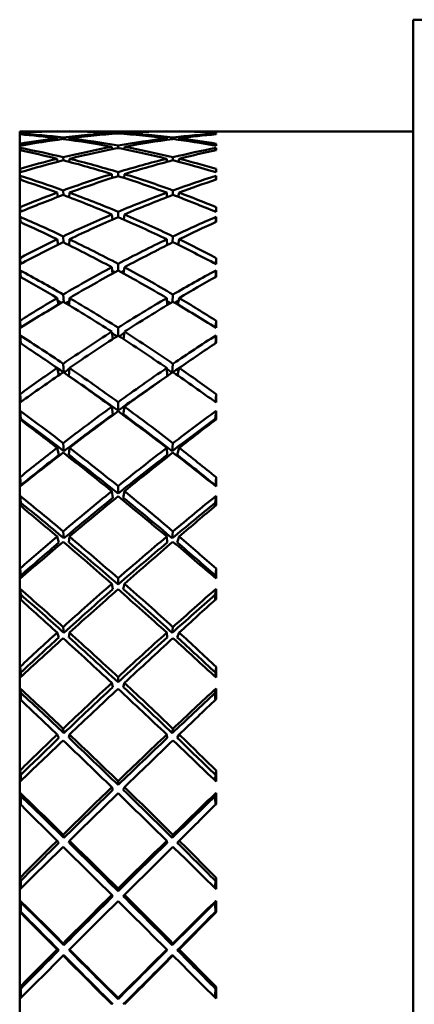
# Model space of a CAD drawing. Header units: inches. Extents: x 0.1 to 33.9, y 0.6 to 21.4.
# Tile 245 of 256: x 18.644 to 18.82, y 14.466 to 14.907. Entities that reach past the tile are written whole.
import ezdxf

# ---------------------------------------------------------------- set-up
doc = ezdxf.new("R2010")
doc.units = ezdxf.units.IN
doc.header["$MEASUREMENT"] = 0
doc.layers.add('Visible (ANSI)', color=7, linetype='Continuous', lineweight=50)

msp = doc.modelspace()

# ---------------------------------------------------------------- linework, layer by layer
at = {"layer": 'Visible (ANSI)'}
for p, q in [((18.82002, 14.02502), (18.82002, 14.90691)), ((18.82002, 14.90691), (18.84405, 14.90691)), ((18.64385, 14.85691), (18.64385, 14.07502)), ((18.66059, 14.85691), (18.64385, 14.85691)), ((18.64407, 14.85557), (18.64404, 14.85597)), ((18.66059, 14.85691), (18.66059, 14.85687)), ((18.66609, 14.85691), (18.66609, 14.85687)), ((18.70968, 14.85691), (18.66609, 14.85691)), ((18.6851, 14.85575), (18.68506, 14.85614)), ((18.68789, 14.85595), (18.68789, 14.85631)), ((18.69068, 14.85575), (18.69072, 14.85614)), ((18.70969, 14.85687), (18.70968, 14.85691)), ((18.71518, 14.85687), (18.71519, 14.85691)), ((18.82002, 14.85691), (18.71519, 14.85691)), ((18.73171, 14.85557), (18.73174, 14.85597)), ((18.64406, 14.85047), (18.644, 14.85137)), ((18.66059, 14.85383), (18.6607, 14.85312)), ((18.66337, 14.85347), (18.66332, 14.85416)), ((18.66609, 14.85383), (18.66607, 14.8531)), ((18.70971, 14.8531), (18.70968, 14.85383)), ((18.71245, 14.85416), (18.71241, 14.85347)), ((18.71507, 14.85312), (18.71519, 14.85383)), ((18.73172, 14.85047), (18.73178, 14.85137)), ((18.64411, 14.84843), (18.64404, 14.84949)), ((18.68517, 14.84891), (18.68506, 14.84999)), ((18.68789, 14.84945), (18.68789, 14.85051)), ((18.69061, 14.84891), (18.69072, 14.84999)), ((18.73166, 14.84843), (18.73174, 14.84949)), ((18.66059, 14.84463), (18.66081, 14.84329)), ((18.66341, 14.84391), (18.66332, 14.8453)), ((18.66609, 14.84463), (18.66604, 14.84322)), ((18.70974, 14.84322), (18.70968, 14.84463)), ((18.71245, 14.8453), (18.71236, 14.84391)), ((18.71496, 14.84329), (18.71519, 14.84463)), ((18.64411, 14.83859), (18.644, 14.8401)), ((18.68789, 14.83689), (18.68789, 14.83864)), ((18.73167, 14.83859), (18.73178, 14.8401)), ((18.64416, 14.83525), (18.64404, 14.83696)), ((18.68524, 14.83605), (18.68506, 14.83778)), ((18.69054, 14.83605), (18.69072, 14.83778)), ((18.73162, 14.83525), (18.73174, 14.83696)), ((18.66059, 14.82946), (18.66092, 14.82753)), ((18.66346, 14.82838), (18.66332, 14.83046)), ((18.66609, 14.82946), (18.66601, 14.82741)), ((18.70976, 14.82741), (18.70968, 14.82946)), ((18.71245, 14.83046), (18.71232, 14.82838)), ((18.71485, 14.82753), (18.71519, 14.82946)), ((18.64415, 14.82085), (18.644, 14.82294)), ((18.68789, 14.81849), (18.68789, 14.8209)), ((18.73163, 14.82085), (18.73178, 14.82294)), ((18.64422, 14.81623), (18.64404, 14.81858)), ((18.68531, 14.81737), (18.68506, 14.8197)), ((18.69046, 14.81737), (18.69072, 14.8197)), ((18.73156, 14.81623), (18.73174, 14.81858)), ((18.66059, 14.80855), (18.66104, 14.8061)), ((18.66351, 14.80712), (18.66332, 14.80987)), ((18.66609, 14.80855), (18.66598, 14.8059)), ((18.70979, 14.8059), (18.70968, 14.80855)), ((18.71245, 14.80987), (18.71226, 14.80712)), ((18.71474, 14.8061), (18.71519, 14.80855)), ((18.6442, 14.79753), (18.644, 14.80015)), ((18.73158, 14.79753), (18.73178, 14.80015)), ((18.64428, 14.79166), (18.64404, 14.79464)), ((18.6854, 14.79317), (18.68506, 14.79605)), ((18.68789, 14.79453), (18.68789, 14.79756)), ((18.69038, 14.79317), (18.69072, 14.79605)), ((18.7315, 14.79166), (18.73174, 14.79464)), ((18.66059, 14.78225), (18.66117, 14.77934)), ((18.66357, 14.78047), (18.66332, 14.78386)), ((18.66609, 14.78225), (18.66595, 14.77904)), ((18.70983, 14.77904), (18.70968, 14.78225)), ((18.71245, 14.78386), (18.7122, 14.78047)), ((18.71461, 14.77934), (18.71519, 14.78225)), ((18.64425, 14.76899), (18.644, 14.77209)), ((18.73153, 14.76899), (18.73178, 14.77209)), ((18.68789, 14.76538), (18.68789, 14.76899)), ((18.64435, 14.76195), (18.64404, 14.76552)), ((18.68549, 14.76384), (18.68506, 14.76719)), ((18.69029, 14.76384), (18.69072, 14.76719)), ((18.73143, 14.76195), (18.73174, 14.76552)), ((18.66059, 14.75095), (18.66131, 14.74767)), ((18.66364, 14.74885), (18.66332, 14.75283)), ((18.66609, 14.75095), (18.66591, 14.74731)), ((18.70986, 14.74731), (18.70968, 14.75095)), ((18.71245, 14.75283), (18.71214, 14.74885)), ((18.71446, 14.74767), (18.71519, 14.75095)), ((18.64431, 14.73568), (18.644, 14.7392)), ((18.73147, 14.73568), (18.73178, 14.7392)), ((18.68555, 14.73016), (18.68506, 14.73359)), ((18.68789, 14.73186), (18.68789, 14.73564)), ((18.69022, 14.73016), (18.69072, 14.73359)), ((18.64438, 14.7281), (18.64404, 14.73167)), ((18.73139, 14.7281), (18.73174, 14.73167)), ((18.66059, 14.71516), (18.6614, 14.71198)), ((18.66364, 14.71371), (18.66332, 14.71728)), ((18.66609, 14.71516), (18.66591, 14.71198)), ((18.70986, 14.71198), (18.70968, 14.71516)), ((18.71245, 14.71728), (18.71214, 14.71371)), ((18.71438, 14.71198), (18.71519, 14.71516)), ((18.64435, 14.69844), (18.644, 14.702)), ((18.73143, 14.69844), (18.73178, 14.702)), ((18.68789, 14.6947), (18.68789, 14.69804)), ((18.64438, 14.69053), (18.64404, 14.69364)), ((18.68555, 14.69282), (18.68506, 14.69576)), ((18.69022, 14.69282), (18.69072, 14.69576)), ((18.73139, 14.69053), (18.73174, 14.69364)), ((18.66059, 14.67544), (18.6614, 14.67276)), ((18.66364, 14.67467), (18.66332, 14.67777)), ((18.66609, 14.67544), (18.66591, 14.67276)), ((18.70986, 14.67276), (18.70968, 14.67544)), ((18.71245, 14.67777), (18.71214, 14.67467)), ((18.71438, 14.67276), (18.71519, 14.67544)), ((18.64435, 14.65799), (18.644, 14.66108)), ((18.73143, 14.65799), (18.73178, 14.66108)), ((18.68555, 14.6519), (18.68506, 14.6543)), ((18.68789, 14.65394), (18.68789, 14.65678)), ((18.69022, 14.6519), (18.69072, 14.6543)), ((18.64438, 14.64942), (18.64404, 14.65201)), ((18.73139, 14.64942), (18.73174, 14.65201)), ((18.66059, 14.63242), (18.6614, 14.63029)), ((18.66364, 14.63234), (18.66332, 14.63491)), ((18.66609, 14.63242), (18.66591, 14.63029)), ((18.70986, 14.63029), (18.70968, 14.63242)), ((18.71245, 14.63491), (18.71214, 14.63234)), ((18.71438, 14.63029), (18.71519, 14.63242)), ((18.64435, 14.61452), (18.644, 14.61708)), ((18.73143, 14.61452), (18.73178, 14.61708)), ((18.68555, 14.60804), (18.68506, 14.60988)), ((18.68789, 14.61021), (18.68789, 14.61251)), ((18.69022, 14.60804), (18.69072, 14.60988)), ((18.64438, 14.60541), (18.64404, 14.60745)), ((18.73139, 14.60541), (18.73174, 14.60745)), ((18.66059, 14.58677), (18.6614, 14.58523)), ((18.66364, 14.58738), (18.66332, 14.58939)), ((18.66609, 14.58677), (18.66591, 14.58523)), ((18.70986, 14.58523), (18.70968, 14.58677)), ((18.71245, 14.58939), (18.71214, 14.58738)), ((18.71438, 14.58523), (18.71519, 14.58677)), ((18.64435, 14.56871), (18.644, 14.5707)), ((18.73143, 14.56871), (18.73178, 14.5707)), ((18.68789, 14.5642), (18.68789, 14.56593)), ((18.64438, 14.55921), (18.64404, 14.56066)), ((18.68555, 14.56195), (18.68506, 14.56319)), ((18.69022, 14.56195), (18.69072, 14.56319)), ((18.73139, 14.55921), (18.73174, 14.56066)), ((18.66059, 14.53922), (18.6614, 14.53828)), ((18.66364, 14.54051), (18.66332, 14.54193)), ((18.66609, 14.53922), (18.66591, 14.53828)), ((18.70986, 14.53828), (18.70968, 14.53922)), ((18.71245, 14.54193), (18.71214, 14.54051)), ((18.71438, 14.53828), (18.71519, 14.53922)), ((18.64435, 14.52127), (18.644, 14.52266)), ((18.73143, 14.52127), (18.73178, 14.52266)), ((18.68789, 14.51665), (18.68789, 14.51777)), ((18.64438, 14.51154), (18.64404, 14.51237)), ((18.68555, 14.51434), (18.68506, 14.51496)), ((18.69022, 14.51434), (18.69072, 14.51496)), ((18.73139, 14.51154), (18.73174, 14.51237)), ((18.64435, 14.50739), (18.644, 14.50724)), ((18.73143, 14.50739), (18.73178, 14.50724)), ((18.66059, 14.49051), (18.6614, 14.4902)), ((18.66364, 14.49246), (18.66332, 14.49326)), ((18.66609, 14.49051), (18.66591, 14.4902)), ((18.70986, 14.4902), (18.70968, 14.49051)), ((18.71245, 14.49326), (18.71214, 14.49246)), ((18.71438, 14.4902), (18.71519, 14.49051)), ((18.66364, 14.48794), (18.66332, 14.48776)), ((18.71245, 14.48776), (18.71214, 14.48794)), ((18.64435, 14.47296), (18.644, 14.47374)), ((18.73143, 14.47296), (18.73178, 14.47374)), ((18.68789, 14.4683), (18.68789, 14.46879))]:
    msp.add_line(p, q, dxfattribs=at)
for centre, major_axis, ratio, start_param, end_param in [((18.72372, 14.46597), (-0.30305, 0.29401), 0.850287, 5.56355, 5.6065), ((18.67118, 14.46597), (-0.02728, 0.39094), 0.004369, 6.226733, 6.239931), ((18.67118, 14.46597), (-0.02686, 0.39094), 0.013041, 0.06862, 0.081818), ((18.72372, 14.46597), (0.31659, -0.3112), 0.747415, 2.365824, 2.408773), ((18.65206, 14.46597), (-0.3005, -0.26235), 0.964566, 3.983804, 4.0329), ((18.65206, 14.46597), (-0.29703, 0.28137), 0.913769, 5.39718, 5.446276), ((18.72372, 14.46597), (0.30305, -0.29401), 0.850287, 2.359126, 2.414906), ((18.72372, 14.46597), (-0.3005, 0.26235), 0.964566, 5.510857, 5.566637), ((18.65206, 14.46597), (0.3005, 0.26235), 0.964566, 0.779561, 0.83516), ((18.65206, 14.46597), (-0.30305, -0.29401), 0.850287, 3.931292, 3.986892), ((18.72372, 14.46597), (-0.3005, 0.26235), 0.964566, 5.448025, 5.503624), ((18.72372, 14.46597), (0.30305, -0.29401), 0.850287, 2.296294, 2.351893), ((18.65206, 14.46597), (-0.30305, -0.29401), 0.850287, 3.868279, 3.92406), ((18.65206, 14.46597), (0.3005, 0.26235), 0.964566, 0.716548, 0.772328), ((18.72372, 14.46597), (0.3005, -0.26235), 0.964566, 2.250285, 2.299381), ((18.72372, 14.46597), (0.29703, 0.28137), 0.913769, 0.836909, 0.886005), ((18.65206, 14.46597), (0.30305, 0.29401), 0.850287, 0.676685, 0.719635), ((18.65206, 14.46597), (-0.31659, -0.3112), 0.747415, 3.874412, 3.917362), ((18.70459, 14.46597), (-0.02728, -0.39094), 0.004369, 3.184847, 3.198045), ((18.70459, 14.46597), (-0.02686, -0.39094), 0.013041, 3.059775, 3.072972), ((18.72372, 14.46597), (-0.3005, 0.26235), 0.964566, 5.573689, 5.616638), ((18.67118, 14.46597), (-0.02728, 0.39094), 0.004369, 0.168308, 0.181506), ((18.65206, 14.46597), (-0.30305, -0.29401), 0.850287, 3.993943, 4.043039), ((18.72372, 14.46597), (0.31659, -0.3112), 0.747415, 2.302992, 2.358772), ((18.65206, 14.46597), (-0.29703, 0.28137), 0.913769, 5.33453, 5.390129), ((18.72372, 14.46597), (0.29703, 0.28137), 0.913769, 0.893056, 0.948656), ((18.65206, 14.46597), (-0.31659, -0.3112), 0.747415, 3.924413, 3.980194), ((18.72372, 14.46597), (0.30305, -0.29401), 0.850287, 2.240146, 2.289243), ((18.65206, 14.46597), (0.3005, 0.26235), 0.964566, 0.666547, 0.709497), ((18.70459, 14.46597), (-0.02728, -0.39094), 0.004369, 2.960087, 2.973284), ((18.67118, 14.46597), (-0.02601, 0.39094), 0.021513, 0.193749, 0.206946), ((18.72372, 14.46597), (0.33, -0.32602), 0.653768, 2.305676, 2.348626), ((18.65206, 14.46597), (-0.30878, 0.30183), 0.804662, 5.350197, 5.399293), ((18.72372, 14.46597), (0.29703, 0.28137), 0.913769, 0.955888, 1.011669), ((18.65206, 14.46597), (-0.31659, -0.3112), 0.747415, 3.987426, 4.043025), ((18.72372, 14.46597), (0.31659, -0.3112), 0.747415, 2.24016, 2.295759), ((18.65206, 14.46597), (-0.29703, 0.28137), 0.913769, 5.271517, 5.327297), ((18.72372, 14.46597), (0.30878, 0.30183), 0.804662, 0.883892, 0.932988), ((18.65206, 14.46597), (-0.33, -0.32602), 0.653768, 3.934559, 3.977509), ((18.70459, 14.46597), (-0.02601, -0.39094), 0.021513, 2.934646, 2.947844), ((18.72372, 14.46597), (0.29703, 0.28137), 0.913769, 1.01872, 1.06167), ((18.65206, 14.46597), (-0.31659, -0.3112), 0.747415, 4.050077, 4.099173), ((18.72372, 14.46597), (0.33, -0.32602), 0.653768, 2.242844, 2.298625), ((18.65206, 14.46597), (-0.30878, 0.30183), 0.804662, 5.287546, 5.343146), ((18.72372, 14.46597), (0.30878, 0.30183), 0.804662, 0.94004, 0.995639), ((18.65206, 14.46597), (-0.33, -0.32602), 0.653768, 3.98456, 4.040341), ((18.72372, 14.46597), (0.31659, -0.3112), 0.747415, 2.184012, 2.233109), ((18.65206, 14.46597), (-0.29703, 0.28137), 0.913769, 5.221516, 5.264465), ((18.67118, 14.46597), (-0.02686, 0.39094), 0.013041, 0.293381, 0.306579), ((18.70459, 14.46597), (-0.02686, -0.39094), 0.013041, 2.835014, 2.848211), ((18.67118, 14.46597), (-0.02476, 0.39094), 0.029655, 0.318966, 0.332163), ((18.72372, 14.46597), (0.34245, -0.33922), 0.567516, 2.244327, 2.287276), ((18.65206, 14.46597), (-0.32247, 0.31781), 0.706021, 5.291623, 5.340719), ((18.72372, 14.46597), (0.30878, 0.30183), 0.804662, 1.002871, 1.058652), ((18.65206, 14.46597), (-0.33, -0.32602), 0.653768, 4.047573, 4.103173), ((18.72372, 14.46597), (0.33, -0.32602), 0.653768, 2.180012, 2.235612), ((18.65206, 14.46597), (-0.30878, 0.30183), 0.804662, 5.224533, 5.280314), ((18.72372, 14.46597), (0.32247, 0.31781), 0.706021, 0.942466, 0.991562), ((18.65206, 14.46597), (-0.34245, -0.33922), 0.567516, 3.995909, 4.038859), ((18.70459, 14.46597), (0.02476, 0.39094), 0.029655, 5.951022, 5.96422), ((18.72372, 14.46597), (0.30878, 0.30183), 0.804662, 1.065703, 1.108653), ((18.65206, 14.46597), (-0.32247, 0.31781), 0.706021, 5.228972, 5.284572), ((18.72372, 14.46597), (0.32247, 0.31781), 0.706021, 0.998613, 1.054213), ((18.65206, 14.46597), (-0.30878, 0.30183), 0.804662, 5.174532, 5.217482), ((18.65206, 14.46597), (-0.33, -0.32602), 0.653768, 4.110224, 4.15932), ((18.72372, 14.46597), (0.34245, -0.33922), 0.567516, 2.181495, 2.237276), ((18.65206, 14.46597), (-0.34245, -0.33922), 0.567516, 4.04591, 4.10169), ((18.72372, 14.46597), (0.33, -0.32602), 0.653768, 2.123865, 2.172961), ((18.67118, 14.46597), (-0.02601, 0.39094), 0.021513, 0.418509, 0.431707), ((18.70459, 14.46597), (-0.02601, -0.39094), 0.021513, 2.709886, 2.723083), ((18.67118, 14.46597), (-0.02311, 0.39094), 0.037338, 0.4443, 0.457498), ((18.72372, 14.46597), (0.3537, -0.35092), 0.487208, 2.18246, 2.225409), ((18.65206, 14.46597), (-0.33551, 0.3319), 0.615762, 5.230815, 5.279911), ((18.72372, 14.46597), (0.32247, 0.31781), 0.706021, 1.061445, 1.117226), ((18.65206, 14.46597), (-0.34245, -0.33922), 0.567516, 4.108923, 4.164522), ((18.72372, 14.46597), (0.34245, -0.33922), 0.567516, 2.118663, 2.174263), ((18.65206, 14.46597), (-0.32247, 0.31781), 0.706021, 5.165959, 5.22174), ((18.72372, 14.46597), (0.33551, 0.3319), 0.615762, 1.003274, 1.05237), ((18.65206, 14.46597), (-0.3537, -0.35092), 0.487208, 4.057776, 4.100726), ((18.70459, 14.46597), (0.02311, 0.39094), 0.037338, 5.825688, 5.838885), ((18.72372, 14.46597), (0.32247, 0.31781), 0.706021, 1.124277, 1.167227), ((18.65206, 14.46597), (-0.34245, -0.33922), 0.567516, 4.171573, 4.22067), ((18.72372, 14.46597), (0.3537, -0.35092), 0.487208, 2.119628, 2.175409), ((18.65206, 14.46597), (-0.33551, 0.3319), 0.615762, 5.168164, 5.223764), ((18.72372, 14.46597), (0.33551, 0.3319), 0.615762, 1.059421, 1.115021), ((18.65206, 14.46597), (-0.3537, -0.35092), 0.487208, 4.107777, 4.163557), ((18.72372, 14.46597), (0.34245, -0.33922), 0.567516, 2.062516, 2.111612), ((18.65206, 14.46597), (-0.32247, 0.31781), 0.706021, 5.115958, 5.158908), ((18.65206, 14.46597), (-0.33122, 0.32765), 0.615762, 5.235311, 5.236532), ((18.72372, 14.46597), (0.31834, 0.31375), 0.706021, 1.112251, 1.113569), ((18.65206, 14.46597), (-0.31834, 0.31375), 0.706021, 5.169617, 5.170934), ((18.72372, 14.46597), (0.33122, 0.32765), 0.615762, 1.046653, 1.047874), ((18.67118, 14.46597), (-0.02476, 0.39094), 0.029655, 0.543727, 0.556924), ((18.70459, 14.46597), (0.02476, 0.39094), 0.029655, 5.726261, 5.739459), ((18.67118, 14.46597), (-0.02111, 0.39094), 0.044444, 0.569772, 0.582969), ((18.65206, 14.46597), (-0.34746, 0.34444), 0.532232, 5.169196, 5.218292), ((18.72372, 14.46597), (0.33551, 0.3319), 0.615762, 1.122253, 1.178034), ((18.65206, 14.46597), (-0.3537, -0.35092), 0.487208, 4.17079, 4.226389), ((18.65206, 14.46597), (-0.33122, 0.32765), 0.615762, 5.17049, 5.17382), ((18.72372, 14.46597), (0.3537, -0.35092), 0.487208, 2.056796, 2.112396), ((18.72372, 14.46597), (0.33122, 0.32765), 0.615762, 1.109366, 1.112696), ((18.65206, 14.46597), (-0.33551, 0.3319), 0.615762, 5.105151, 5.160932), ((18.72372, 14.46597), (0.34746, 0.34444), 0.532232, 1.064893, 1.113989), ((18.70459, 14.46597), (0.02111, 0.39094), 0.044444, 5.700216, 5.713413), ((18.72372, 14.46597), (-0.36363, 0.36115), 0.411677, 5.261917, 5.304867), ((18.65206, 14.46597), (-0.36363, -0.36115), 0.411677, 4.119911, 4.162861), ((18.72372, 14.46597), (0.33551, 0.3319), 0.615762, 1.185085, 1.228035), ((18.65206, 14.46597), (-0.3537, -0.35092), 0.487208, 4.23344, 4.282537), ((18.65206, 14.46597), (-0.34301, 0.34004), 0.532232, 5.170827, 5.175323), ((18.72372, 14.46597), (-0.36363, 0.36115), 0.411677, 5.199085, 5.254866), ((18.72372, 14.46597), (0.33122, 0.32765), 0.615762, 1.17298, 1.177235), ((18.65206, 14.46597), (-0.34746, 0.34444), 0.532232, 5.106545, 5.162145), ((18.72372, 14.46597), (0.34746, 0.34444), 0.532232, 1.12104, 1.17664), ((18.65206, 14.46597), (-0.36363, -0.36115), 0.411677, 4.169912, 4.225693), ((18.65206, 14.46597), (-0.33122, 0.32765), 0.615762, 5.10595, 5.110205), ((18.72372, 14.46597), (0.3537, -0.35092), 0.487208, 2.000649, 2.049745), ((18.72372, 14.46597), (0.34301, 0.34004), 0.532232, 1.107862, 1.112359), ((18.65206, 14.46597), (-0.33551, 0.3319), 0.615762, 5.05515, 5.0981), ((18.67118, 14.46597), (-0.02311, 0.39094), 0.037338, 0.669061, 0.682258), ((18.70459, 14.46597), (0.02311, 0.39094), 0.037338, 5.600927, 5.614125), ((18.67118, 14.46597), (-0.01876, 0.39094), 0.050858, 0.695394, 0.708592), ((18.65206, 14.46597), (-0.35815, 0.35551), 0.454114, 5.107194, 5.15629), ((18.72372, 14.46597), (0.34746, 0.34444), 0.532232, 1.183872, 1.239653), ((18.65206, 14.46597), (-0.36363, -0.36115), 0.411677, 4.232925, 4.288524), ((18.65206, 14.46597), (-0.34301, 0.34004), 0.532232, 5.106497, 5.112467), ((18.72372, 14.46597), (-0.36363, 0.36115), 0.411677, 5.136254, 5.191853), ((18.72372, 14.46597), (0.34301, 0.34004), 0.532232, 1.170718, 1.176688), ((18.65206, 14.46597), (-0.34746, 0.34444), 0.532232, 5.043532, 5.099313), ((18.72372, 14.46597), (0.35815, 0.35551), 0.454114, 1.126895, 1.175991), ((18.70459, 14.46597), (0.01876, 0.39094), 0.050858, 5.574594, 5.587791), ((18.72372, 14.46597), (-0.37218, 0.3699), 0.339958, 5.199627, 5.242577), ((18.65206, 14.46597), (-0.37218, -0.3699), 0.339958, 4.182201, 4.225151), ((18.72372, 14.46597), (0.34746, 0.34444), 0.532232, 1.246704, 1.289654), ((18.65206, 14.46597), (-0.35357, 0.35096), 0.454114, 5.106005, 5.11385), ((18.72372, 14.46597), (0.34301, 0.34004), 0.532232, 1.234503, 1.240842), ((18.65206, 14.46597), (-0.35815, 0.35551), 0.454114, 5.044543, 5.100143), ((18.72372, 14.46597), (0.35815, 0.35551), 0.454114, 1.183043, 1.238642), ((18.65206, 14.46597), (-0.34301, 0.34004), 0.532232, 5.042343, 5.048683), ((18.72372, 14.46597), (0.35357, 0.35096), 0.454114, 1.169336, 1.17718), ((18.65206, 14.46597), (-0.34746, 0.34444), 0.532232, 4.993531, 5.036481), ((18.65206, 14.46597), (-0.36363, -0.36115), 0.411677, 4.295576, 4.344672), ((18.72372, 14.46597), (-0.37218, 0.3699), 0.339958, 5.136795, 5.192576), ((18.65206, 14.46597), (-0.35357, 0.35096), 0.454114, 5.043356, 5.100143), ((18.72372, 14.46597), (0.35357, 0.35096), 0.454114, 1.183043, 1.239829), ((18.65206, 14.46597), (-0.37218, -0.3699), 0.339958, 4.232202, 4.287983), ((18.72372, 14.46597), (-0.36363, 0.36115), 0.411677, 5.080106, 5.129202), ((18.67118, 14.46597), (-0.02111, 0.39094), 0.044444, 0.794533, 0.80773), ((18.70459, 14.46597), (0.02111, 0.39094), 0.044444, 5.475455, 5.488653), ((18.72372, 14.46597), (0.35815, 0.35551), 0.454114, 1.245875, 1.301655), ((18.65206, 14.46597), (-0.35815, 0.35551), 0.454114, 4.98153, 5.037311), ((18.67118, 14.46597), (-0.01612, 0.39094), 0.056476, 0.82117, 0.834368), ((18.72372, 14.46597), (-0.3793, 0.37716), 0.271243, 5.137241, 5.180191), ((18.65206, 14.46597), (-0.36749, 0.36511), 0.380335, 5.044982, 5.094078), ((18.65206, 14.46597), (-0.36279, 0.36044), 0.380335, 5.043793, 5.093453), ((18.67118, 14.46597), (-0.01591, 0.38594), 0.056476, 0.821796, 0.823626), ((18.72372, 14.46597), (0.35357, 0.35096), 0.454114, 1.245875, 1.302844), ((18.65206, 14.46597), (-0.37218, -0.3699), 0.339958, 4.295215, 4.350815), ((18.72372, 14.46597), (-0.37218, 0.3699), 0.339958, 5.073963, 5.129563), ((18.65206, 14.46597), (-0.35357, 0.35096), 0.454114, 4.980341, 5.037311), ((18.72372, 14.46597), (-0.36279, -0.36044), 0.380335, 4.331325, 4.380985), ((18.72372, 14.46597), (-0.36749, -0.36511), 0.380335, 4.3307, 4.379796), ((18.65206, 14.46597), (-0.3793, -0.37716), 0.271243, 4.244587, 4.287537), ((18.70459, 14.46597), (0.01591, 0.38594), 0.056476, 5.459559, 5.46139), ((18.70459, 14.46597), (0.01612, 0.39094), 0.056476, 5.448818, 5.462015), ((18.72372, 14.46597), (0.35815, 0.35551), 0.454114, 1.308706, 1.351656), ((18.65206, 14.46597), (-0.36749, 0.36511), 0.380335, 4.982331, 5.037931), ((18.72372, 14.46597), (-0.36749, -0.36511), 0.380335, 4.386847, 4.442447), ((18.65206, 14.46597), (-0.35815, 0.35551), 0.454114, 4.931529, 4.974479), ((18.65206, 14.46597), (-0.37218, -0.3699), 0.339958, 4.357866, 4.406962), ((18.72372, 14.46597), (0.35357, 0.35096), 0.454114, 1.308706, 1.353412), ((18.72372, 14.46597), (-0.3793, 0.37716), 0.271243, 5.074409, 5.13019), ((18.65206, 14.46597), (-0.36279, 0.36044), 0.380335, 4.981145, 5.037931), ((18.72372, 14.46597), (-0.36279, -0.36044), 0.380335, 4.386847, 4.443633), ((18.65206, 14.46597), (-0.3793, -0.37716), 0.271243, 4.294588, 4.350369), ((18.72372, 14.46597), (-0.37218, 0.3699), 0.339958, 5.017816, 5.066912), ((18.65206, 14.46597), (-0.35357, 0.35096), 0.454114, 4.929773, 4.974479), ((18.67118, 14.46597), (-0.01876, 0.39094), 0.050858, 0.920155, 0.933353), ((18.70459, 14.46597), (0.01876, 0.39094), 0.050858, 5.349833, 5.36303), ((18.67118, 14.46597), (-0.01852, 0.38594), 0.050858, 0.921911, 0.922954), ((18.70459, 14.46597), (0.01852, 0.38594), 0.050858, 5.360231, 5.361274), ((18.67118, 14.46597), (-0.01322, 0.39094), 0.061208, 0.947093, 0.96029), ((18.65206, 14.46597), (-0.37543, 0.37322), 0.310003, 4.982645, 5.031741), ((18.72372, 14.46597), (-0.36749, -0.36511), 0.380335, 4.449679, 4.50546), ((18.72372, 14.46597), (-0.36279, -0.36044), 0.380335, 4.449679, 4.506649), ((18.65206, 14.46597), (-0.3793, -0.37716), 0.271243, 4.357601, 4.413201), ((18.72372, 14.46597), (-0.3793, 0.37716), 0.271243, 5.011577, 5.067177), ((18.65206, 14.46597), (-0.36279, 0.36044), 0.380335, 4.918129, 4.975099), ((18.65206, 14.46597), (-0.36749, 0.36511), 0.380335, 4.919318, 4.975099), ((18.72372, 14.46597), (-0.37543, -0.37322), 0.310003, 4.393037, 4.442133), ((18.70459, 14.46597), (0.01322, 0.39094), 0.061208, 5.322895, 5.336093), ((18.72372, 14.46597), (-0.38494, 0.38291), 0.204834, 5.074793, 5.117743), ((18.67118, 14.46597), (-0.01305, 0.38594), 0.061208, 0.947718, 0.952222), ((18.65206, 14.46597), (-0.37063, 0.36845), 0.310003, 4.981456, 5.031116), ((18.72372, 14.46597), (-0.37063, -0.36845), 0.310003, 4.393662, 4.443322), ((18.65206, 14.46597), (-0.38494, -0.38291), 0.204834, 4.307035, 4.349985), ((18.70459, 14.46597), (0.01305, 0.38594), 0.061208, 5.330964, 5.335467), ((18.72372, 14.46597), (-0.36749, -0.36511), 0.380335, 4.512511, 4.55546), ((18.65206, 14.46597), (-0.37543, 0.37322), 0.310003, 4.919994, 4.975594), ((18.72372, 14.46597), (-0.37543, -0.37322), 0.310003, 4.449184, 4.504784), ((18.65206, 14.46597), (-0.36749, 0.36511), 0.380335, 4.869317, 4.912267), ((18.65206, 14.46597), (-0.3793, -0.37716), 0.271243, 4.420252, 4.469348), ((18.72372, 14.46597), (-0.36279, -0.36044), 0.380335, 4.512511, 4.557217), ((18.72372, 14.46597), (-0.38494, 0.38291), 0.204834, 5.011961, 5.067742), ((18.65206, 14.46597), (-0.37063, 0.36845), 0.310003, 4.918808, 4.975594), ((18.72372, 14.46597), (-0.37063, -0.36845), 0.310003, 4.449184, 4.50597), ((18.65206, 14.46597), (-0.38494, -0.38291), 0.204834, 4.357036, 4.412816), ((18.72372, 14.46597), (-0.3793, 0.37716), 0.271243, 4.95543, 5.004526), ((18.65206, 14.46597), (-0.36279, 0.36044), 0.380335, 4.867561, 4.912267), ((18.67118, 14.46597), (-0.01612, 0.39094), 0.056476, 1.045931, 1.059128), ((18.67118, 14.46597), (-0.01591, 0.38594), 0.056476, 1.047687, 1.051044), ((18.70459, 14.46597), (0.01591, 0.38594), 0.056476, 5.232141, 5.235498), ((18.70459, 14.46597), (0.01612, 0.39094), 0.056476, 5.224057, 5.237255), ((18.72372, 14.46597), (-0.37543, -0.37322), 0.310003, 4.512016, 4.567797), ((18.65206, 14.46597), (-0.37543, 0.37322), 0.310003, 4.856981, 4.912762), ((18.67118, 14.46597), (-0.01011, 0.39094), 0.064973, 1.073146, 1.086344), ((18.65206, 14.46597), (-0.38191, 0.37983), 0.242363, 4.920229, 4.969325), ((18.67118, 14.46597), (-0.00998, 0.38594), 0.064973, 1.073772, 1.080505), ((18.65206, 14.46597), (-0.37703, 0.37497), 0.242363, 4.91904, 4.9687), ((18.72372, 14.46597), (-0.37063, -0.36845), 0.310003, 4.512016, 4.568986), ((18.65206, 14.46597), (-0.38494, -0.38291), 0.204834, 4.420049, 4.475648), ((18.72372, 14.46597), (-0.38494, 0.38291), 0.204834, 4.94913, 5.004729), ((18.65206, 14.46597), (-0.37063, 0.36845), 0.310003, 4.855792, 4.912762), ((18.72372, 14.46597), (-0.37703, -0.37497), 0.242363, 4.456078, 4.505738), ((18.72372, 14.46597), (-0.38191, -0.37983), 0.242363, 4.455453, 4.504549), ((18.70459, 14.46597), (0.00998, 0.38594), 0.064973, 5.20268, 5.209413), ((18.70459, 14.46597), (0.01011, 0.39094), 0.064973, 5.196841, 5.210039), ((18.72372, 14.46597), (-0.38909, 0.38713), 0.140115, 5.012306, 5.055256), ((18.65206, 14.46597), (-0.38909, -0.38713), 0.140115, 4.369522, 4.412472), ((18.72372, 14.46597), (-0.37543, -0.37322), 0.310003, 4.574848, 4.617797), ((18.65206, 14.46597), (-0.38191, 0.37983), 0.242363, 4.857578, 4.913178), ((18.72372, 14.46597), (-0.38191, -0.37983), 0.242363, 4.5116, 4.5672), ((18.65206, 14.46597), (-0.37543, 0.37322), 0.310003, 4.80698, 4.84993), ((18.65206, 14.46597), (-0.38494, -0.38291), 0.204834, 4.4827, 4.531796), ((18.72372, 14.46597), (-0.37063, -0.36845), 0.310003, 4.574848, 4.619554), ((18.72372, 14.46597), (-0.38909, 0.38713), 0.140115, 4.949475, 5.005255), ((18.65206, 14.46597), (-0.37703, 0.37497), 0.242363, 4.856392, 4.913178), ((18.72372, 14.46597), (-0.37703, -0.37497), 0.242363, 4.5116, 4.568386), ((18.65206, 14.46597), (-0.38909, -0.38713), 0.140115, 4.419523, 4.475303), ((18.72372, 14.46597), (-0.38494, 0.38291), 0.204834, 4.892982, 4.942078), ((18.65206, 14.46597), (-0.37063, 0.36845), 0.310003, 4.805224, 4.84993), ((18.67118, 14.46597), (-0.01322, 0.39094), 0.061208, 1.171853, 1.185051), ((18.67118, 14.46597), (-0.01305, 0.38594), 0.061208, 1.17361, 1.178968), ((18.70459, 14.46597), (0.01305, 0.38594), 0.061208, 5.104218, 5.109576), ((18.70459, 14.46597), (0.01322, 0.39094), 0.061208, 5.098134, 5.111332), ((18.72372, 14.46597), (-0.38191, -0.37983), 0.242363, 4.574432, 4.630212), ((18.65206, 14.46597), (-0.38191, 0.37983), 0.242363, 4.794565, 4.850346), ((18.67118, 14.46597), (-0.00683, 0.39094), 0.067709, 1.199307, 1.212504), ((18.65206, 14.46597), (-0.38692, 0.38492), 0.176754, 4.857762, 4.906859), ((18.67118, 14.46597), (-0.00674, 0.38594), 0.067709, 1.199933, 1.208613), ((18.65206, 14.46597), (-0.38197, 0.37999), 0.176754, 4.856573, 4.906233), ((18.72372, 14.46597), (-0.37703, -0.37497), 0.242363, 4.574432, 4.631402), ((18.65206, 14.46597), (-0.38909, -0.38713), 0.140115, 4.482536, 4.538135), ((18.72372, 14.46597), (-0.38909, 0.38713), 0.140115, 4.886643, 4.942242), ((18.65206, 14.46597), (-0.37703, 0.37497), 0.242363, 4.793376, 4.850346), ((18.72372, 14.46597), (-0.38197, -0.37999), 0.176754, 4.518545, 4.568205), ((18.72372, 14.46597), (-0.38692, -0.38492), 0.176754, 4.517919, 4.567015), ((18.70459, 14.46597), (0.00674, 0.38594), 0.067709, 5.074572, 5.083253), ((18.70459, 14.46597), (0.00683, 0.39094), 0.067709, 5.070681, 5.083879), ((18.72372, 14.46597), (-0.39172, 0.38979), 0.076526, 4.949795, 4.992745), ((18.65206, 14.46597), (-0.39172, -0.38979), 0.076526, 4.432033, 4.474983), ((18.72372, 14.46597), (-0.38191, -0.37983), 0.242363, 4.637264, 4.680213), ((18.65206, 14.46597), (-0.38692, 0.38492), 0.176754, 4.795112, 4.850711), ((18.72372, 14.46597), (-0.38692, -0.38492), 0.176754, 4.574067, 4.629666), ((18.65206, 14.46597), (-0.38191, 0.37983), 0.242363, 4.744565, 4.787514), ((18.65206, 14.46597), (-0.38909, -0.38713), 0.140115, 4.545186, 4.594283), ((18.72372, 14.46597), (-0.37703, -0.37497), 0.242363, 4.637264, 4.68197), ((18.72372, 14.46597), (-0.39172, 0.38979), 0.076526, 4.886964, 4.942744), ((18.65206, 14.46597), (-0.38197, 0.37999), 0.176754, 4.793925, 4.850711), ((18.72372, 14.46597), (-0.38197, -0.37999), 0.176754, 4.574067, 4.630853), ((18.65206, 14.46597), (-0.39172, -0.38979), 0.076526, 4.482034, 4.537814), ((18.72372, 14.46597), (-0.38909, 0.38713), 0.140115, 4.830495, 4.879591), ((18.65206, 14.46597), (-0.37703, 0.37497), 0.242363, 4.742808, 4.787514), ((18.67118, 14.46597), (-0.01011, 0.39094), 0.064973, 1.297907, 1.311105), ((18.70459, 14.46597), (0.01011, 0.39094), 0.064973, 4.97208, 4.985278), ((18.67118, 14.46597), (-0.00998, 0.38594), 0.064973, 1.299664, 1.306823), ((18.70459, 14.46597), (0.00998, 0.38594), 0.064973, 4.976362, 4.983522), ((18.67118, 14.46597), (-0.00344, 0.39094), 0.06937, 1.325542, 1.33874), ((18.65206, 14.46597), (-0.39041, 0.38847), 0.112588, 4.795264, 4.84436), ((18.72372, 14.46597), (-0.38692, -0.38492), 0.176754, 4.636899, 4.692679), ((18.72372, 14.46597), (-0.38197, -0.37999), 0.176754, 4.636899, 4.693868), ((18.65206, 14.46597), (-0.39172, -0.38979), 0.076526, 4.545047, 4.600646), ((18.72372, 14.46597), (-0.39172, 0.38979), 0.076526, 4.824132, 4.879731), ((18.65206, 14.46597), (-0.38197, 0.37999), 0.176754, 4.73091, 4.787879), ((18.65206, 14.46597), (-0.38692, 0.38492), 0.176754, 4.732099, 4.787879), ((18.72372, 14.46597), (-0.39041, -0.38847), 0.112588, 4.580418, 4.629514), ((18.70459, 14.46597), (0.00344, 0.39094), 0.06937, 4.944445, 4.957643), ((18.72372, 14.46597), (-0.39282, 0.39091), 0.013547, 4.887272, 4.930222), ((18.67118, 14.46597), (-0.0034, 0.38594), 0.06937, 1.326168, 1.336618), ((18.65206, 14.46597), (-0.38542, 0.3835), 0.112588, 4.794075, 4.843734), ((18.72372, 14.46597), (-0.38542, -0.3835), 0.112588, 4.581044, 4.630703), ((18.65206, 14.46597), (-0.39282, -0.39091), 0.013547, 4.494556, 4.537506), ((18.70459, 14.46597), (0.0034, 0.38594), 0.06937, 4.946567, 4.957017), ((18.72372, 14.46597), (-0.38692, -0.38492), 0.176754, 4.69973, 4.74268), ((18.72372, 14.46597), (-0.38197, -0.37999), 0.176754, 4.69973, 4.744437), ((18.65206, 14.46597), (-0.38542, 0.3835), 0.112588, 4.731426, 4.788212), ((18.65206, 14.46597), (-0.39041, 0.38847), 0.112588, 4.732613, 4.788212), ((18.72372, 14.46597), (-0.39041, -0.38847), 0.112588, 4.636566, 4.692165), ((18.72372, 14.46597), (-0.38542, -0.3835), 0.112588, 4.636566, 4.693352), ((18.65206, 14.46597), (-0.38197, 0.37999), 0.176754, 4.680341, 4.725048), ((18.65206, 14.46597), (-0.38692, 0.38492), 0.176754, 4.682098, 4.725048), ((18.65206, 14.46597), (-0.39172, -0.38979), 0.076526, 4.607697, 4.656794), ((18.72372, 14.46597), (-0.39282, 0.39091), 0.013547, 4.82444, 4.880221), ((18.65206, 14.46597), (-0.39282, -0.39091), 0.013547, 4.544557, 4.600338), ((18.72372, 14.46597), (-0.39172, 0.38979), 0.076526, 4.767984, 4.817081), ((18.67118, 14.46597), (-0.00683, 0.39094), 0.067709, 1.424068, 1.437265), ((18.67118, 14.46597), (-0.00674, 0.38594), 0.067709, 1.425824, 1.434666), ((18.70459, 14.46597), (0.00674, 0.38594), 0.067709, 4.848519, 4.857361), ((18.70459, 14.46597), (0.00683, 0.39094), 0.067709, 4.84592, 4.859118), ((18.67118, 14.46597), (0, 0.39094), 0.069927, 1.451817, 1.465015), ((18.65206, 14.46597), (-0.39238, 0.39047), 0.049325, 4.732746, 4.781842), ((18.67118, 14.46597), (0, 0.38594), 0.069927, 1.452443, 1.463258), ((18.65206, 14.46597), (-0.38736, 0.38547), 0.049325, 4.731557, 4.781216), ((18.72372, 14.46597), (-0.39041, -0.38847), 0.112588, 4.699397, 4.755178), ((18.72372, 14.46597), (-0.38542, -0.3835), 0.112588, 4.699397, 4.756367), ((18.65206, 14.46597), (-0.39282, -0.39091), 0.013547, 4.60757, 4.663169), ((18.72372, 14.46597), (-0.39282, 0.39091), 0.013547, 4.761609, 4.817208), ((18.65206, 14.46597), (-0.38542, 0.3835), 0.112588, 4.668411, 4.72538), ((18.65206, 14.46597), (-0.39041, 0.38847), 0.112588, 4.6696, 4.72538), ((18.72372, 14.46597), (-0.38736, -0.38547), 0.049325, 4.643562, 4.693221), ((18.72372, 14.46597), (-0.39238, -0.39047), 0.049325, 4.642936, 4.692032), ((18.70459, 14.46597), (0, 0.38594), 0.069927, 4.819927, 4.830742), ((18.70459, 14.46597), (0, 0.39094), 0.069927, 4.818171, 4.831368), ((18.72372, 14.46597), (-0.39238, 0.39047), 0.049325, 1.415489, 1.458438), ((18.72372, 14.46597), (-0.38736, 0.38547), 0.049325, 1.413732, 1.458438), ((18.65206, 14.46597), (-0.38736, -0.38547), 0.049325, 1.683154, 1.72786), ((18.65206, 14.46597), (-0.39238, -0.39047), 0.049325, 1.683154, 1.726104), ((18.72372, 14.46597), (-0.39041, -0.38847), 0.112588, 4.762229, 4.805179), ((18.72372, 14.46597), (-0.38542, -0.3835), 0.112588, 4.762229, 4.806935), ((18.65206, 14.46597), (-0.38736, 0.38547), 0.049325, 4.668909, 4.725695), ((18.65206, 14.46597), (-0.39238, 0.39047), 0.049325, 4.670095, 4.725695), ((18.72372, 14.46597), (-0.39238, -0.39047), 0.049325, 4.699083, 4.754683), ((18.72372, 14.46597), (-0.38736, -0.38547), 0.049325, 4.699083, 4.755869), ((18.65206, 14.46597), (-0.38542, 0.3835), 0.112588, 4.617842, 4.662549), ((18.65206, 14.46597), (-0.39041, 0.38847), 0.112588, 4.619599, 4.662549), ((18.65206, 14.46597), (-0.39282, -0.39091), 0.013547, 4.670221, 4.719317), ((18.72372, 14.46597), (-0.39238, 0.39047), 0.049325, 1.46549, 1.52127), ((18.72372, 14.46597), (-0.38736, 0.38547), 0.049325, 1.464301, 1.52127), ((18.65206, 14.46597), (-0.38736, -0.38547), 0.049325, 1.620322, 1.677292), ((18.65206, 14.46597), (-0.39238, -0.39047), 0.049325, 1.620322, 1.676103), ((18.72372, 14.46597), (-0.39282, 0.39091), 0.013547, 4.705461, 4.754557), ((18.67118, 14.46597), (-0.00344, 0.39094), 0.06937, 1.550303, 1.563501), ((18.67118, 14.46597), (-0.0034, 0.38594), 0.06937, 1.55206, 1.562527), ((18.70459, 14.46597), (0.0034, 0.38594), 0.06937, 4.720658, 4.731126), ((18.70459, 14.46597), (0.00344, 0.39094), 0.06937, 4.719684, 4.732882)]:
    msp.add_ellipse(centre, major_axis=major_axis, ratio=ratio, start_param=start_param, end_param=end_param, dxfattribs=at)

doc.saveas('drawing.dxf')
